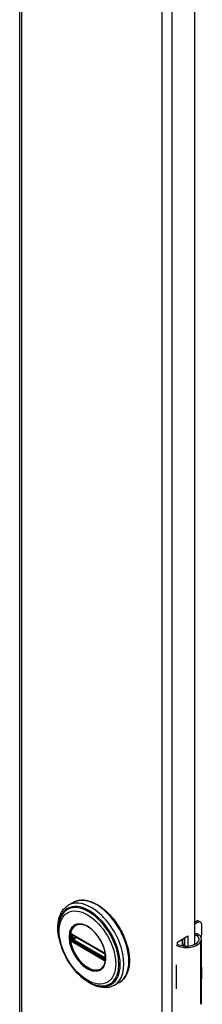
# Model space of a CAD drawing. Header units: inches. Extents: x 0 to 400, y -11 to 260.
# Tile 6 of 14: x 346.53 to 348.87, y 124.19 to 136.77. Entities that reach past the tile are written whole.
import ezdxf

# ---------------------------------------------------------------- set-up
doc = ezdxf.new("R2010")
doc.units = ezdxf.units.IN
doc.header["$LTSCALE"] = 24.005935
doc.header["$MEASUREMENT"] = 0
doc.layers.add('Visible Edges(ANSI)', color=7, linetype='Continuous', lineweight=25)
doc.layers.add('Visible Tangent Edges(ANSI)', color=7, linetype='Continuous', lineweight=25)

msp = doc.modelspace()

# ---------------------------------------------------------------- linework, layer by layer
at = {"layer": 'Visible Edges(ANSI)'}
for p, q in [((346.533, 197.33), (346.533, 99.351)), ((348.774, 146.885), (348.774, 124.949)), ((347.221, 125.488), (347.157, 125.451)), ((348.774, 125.235), (348.79, 125.244)), ((348.811, 125.232), (348.774, 125.211)), ((348.829, 125.248), (348.85, 125.236)), ((348.867, 125.079), (348.867, 125.2)), ((347.207, 125.075), (347.202, 125.077)), ((347.207, 125.075), (347.615, 124.839)), ((347.622, 124.831), (347.214, 125.067)), ((348.555, 124.981), (348.69, 125.059)), ((348.555, 124.95), (348.555, 124.981)), ((348.619, 124.932), (348.619, 125.018)), ((348.619, 124.948), (348.639, 124.96)), ((348.639, 125.03), (348.639, 124.93)), ((348.651, 124.928), (348.651, 125.037)), ((348.69, 125.059), (348.69, 124.929)), ((348.864, 124.214), (348.864, 125.017)), ((347.62, 124.836), (347.615, 124.839)), ((347.631, 124.824), (347.632, 124.821)), ((347.632, 124.821), (347.633, 124.819)), ((348.639, 124.936), (348.63, 124.931)), ((347.631, 124.778), (347.631, 124.816)), ((347.634, 124.805), (347.634, 124.768)), ((347.634, 124.768), (347.634, 124.762)), ((348.54, 124.69), (348.54, 124.658)), ((348.867, 124.525), (348.867, 124.645)), ((347.811, 124.465), (347.747, 124.428)), ((348.54, 124.416), (348.54, 124.384))]:
    msp.add_line(p, q, dxfattribs=at)
at = {"layer": 'Visible Edges(ANSI)', "flags": 128}
for points in [[(347.039, 125.023), (347.032, 125.057), (347.027, 125.091), (347.024, 125.125), (347.023, 125.158), (347.023, 125.19), (347.026, 125.221), (347.03, 125.251), (347.036, 125.28), (347.045, 125.307), (347.055, 125.333), (347.067, 125.358), (347.081, 125.381), (347.097, 125.402), (347.115, 125.42), (347.135, 125.437), (347.157, 125.451)], [(347.221, 125.488), (347.237, 125.496), (347.253, 125.503), (347.27, 125.509), (347.288, 125.513), (347.306, 125.516), (347.325, 125.517), (347.344, 125.517), (347.364, 125.516), (347.383, 125.513), (347.403, 125.51), (347.423, 125.504), (347.444, 125.498), (347.464, 125.49), (347.485, 125.481), (347.505, 125.471), (347.526, 125.46), (347.546, 125.447), (347.567, 125.434), (347.587, 125.419), (347.607, 125.404), (347.627, 125.387), (347.647, 125.37), (347.666, 125.351), (347.685, 125.332), (347.703, 125.311), (347.721, 125.291), (347.739, 125.269), (347.756, 125.246), (347.773, 125.223), (347.789, 125.2), (347.804, 125.176), (347.819, 125.151), (347.832, 125.126), (347.846, 125.101), (347.858, 125.076), (347.87, 125.05), (347.881, 125.024), (347.891, 124.998), (347.9, 124.971), (347.908, 124.945), (347.915, 124.919), (347.922, 124.893), (347.927, 124.868), (347.931, 124.842), (347.935, 124.817), (347.937, 124.792), (347.939, 124.768), (347.939, 124.744), (347.939, 124.72), (347.937, 124.697), (347.935, 124.675), (347.931, 124.653), (347.927, 124.633), (347.921, 124.613), (347.915, 124.593), (347.907, 124.575), (347.898, 124.557), (347.889, 124.541), (347.878, 124.525), (347.867, 124.511), (347.854, 124.498), (347.841, 124.486), (347.826, 124.475), (347.811, 124.465)], [(347.066, 125.312), (347.06, 125.298), (347.054, 125.285), (347.049, 125.271), (347.044, 125.256), (347.036, 125.226), (347.031, 125.194), (347.028, 125.16), (347.028, 125.126), (347.03, 125.091), (347.034, 125.055), (347.04, 125.018), (347.048, 124.981), (347.059, 124.943), (347.071, 124.906), (347.086, 124.869), (347.102, 124.832), (347.12, 124.795), (347.139, 124.759), (347.161, 124.724), (347.183, 124.69), (347.207, 124.658), (347.232, 124.627), (347.259, 124.597), (347.286, 124.57), (347.314, 124.544), (347.343, 124.52), (347.372, 124.499), (347.401, 124.479), (347.431, 124.463), (347.462, 124.448), (347.492, 124.437), (347.522, 124.428), (347.537, 124.425), (347.552, 124.422), (347.567, 124.421), (347.581, 124.42)], [(347.604, 124.665), (347.613, 124.678), (347.62, 124.694), (347.626, 124.71), (347.63, 124.729), (347.633, 124.748), (347.635, 124.769), (347.635, 124.791), (347.633, 124.814), (347.63, 124.837), (347.625, 124.861), (347.619, 124.885), (347.611, 124.91), (347.602, 124.934), (347.592, 124.959), (347.58, 124.983), (347.567, 125.006), (347.553, 125.029), (347.538, 125.051), (347.522, 125.073), (347.506, 125.093), (347.488, 125.112), (347.47, 125.129), (347.452, 125.145), (347.433, 125.16), (347.414, 125.173), (347.395, 125.184), (347.377, 125.193), (347.358, 125.2), (347.34, 125.205), (347.323, 125.208), (347.306, 125.21), (347.29, 125.209)], [(347.202, 125.077), (347.2, 125.078), (347.199, 125.079)], [(348.822, 125.079), (348.82, 125.08), (348.818, 125.081), (348.816, 125.082), (348.814, 125.083), (348.812, 125.084), (348.81, 125.085), (348.808, 125.085), (348.806, 125.086), (348.804, 125.086), (348.802, 125.086), (348.8, 125.087), (348.798, 125.087), (348.796, 125.087), (348.794, 125.087), (348.792, 125.086), (348.789, 125.086), (348.787, 125.086), (348.785, 125.085), (348.783, 125.084), (348.782, 125.084), (348.78, 125.083), (348.778, 125.082), (348.776, 125.081), (348.774, 125.08)], [(347.214, 125.067), (347.213, 125.067), (347.212, 125.067)], [(348.774, 125.068), (348.776, 125.069), (348.778, 125.069), (348.779, 125.07), (348.781, 125.07), (348.782, 125.07), (348.784, 125.07), (348.785, 125.07), (348.787, 125.07), (348.788, 125.07), (348.79, 125.07), (348.791, 125.069), (348.793, 125.069), (348.794, 125.069), (348.796, 125.068), (348.797, 125.068), (348.799, 125.067), (348.8, 125.067), (348.802, 125.066), (348.803, 125.065), (348.805, 125.064), (348.806, 125.064), (348.807, 125.063), (348.809, 125.062), (348.81, 125.061)], [(347.62, 124.836), (347.623, 124.833), (347.627, 124.83)], [(347.631, 124.816), (347.63, 124.82), (347.628, 124.824), (347.625, 124.829), (347.622, 124.831)], [(347.627, 124.83), (347.629, 124.827), (347.631, 124.824)], [(347.631, 124.777), (347.631, 124.777), (347.631, 124.778)], [(347.634, 124.762), (347.634, 124.76), (347.633, 124.759)], [(347.747, 124.428), (347.724, 124.417), (347.7, 124.408), (347.675, 124.402), (347.648, 124.398), (347.622, 124.397), (347.594, 124.399), (347.567, 124.403), (347.539, 124.41), (347.511, 124.419), (347.482, 124.43), (347.454, 124.444), (347.426, 124.459), (347.398, 124.477), (347.371, 124.496), (347.344, 124.518), (347.317, 124.541)]]:
    msp.add_lwpolyline(points, dxfattribs=at)
at = {"layer": 'Visible Edges(ANSI)'}
for centre, major_axis, start_param, end_param in [((348.79, 125.18), (0.0394, 0.0682), 0, 0.785398), ((348.811, 125.168), (0.0394, 0.0682), 5.497787, 7.068583), ((348.707, 125.017), (0.157, 0), 5.96475, 7.032103), ((348.811, 125.047), (-0.0394, -0.0682), 1.811012, 2.356194), ((348.669, 125.025), (0.197, 0), 3.983372, 5.96475), ((348.669, 125.025), (0.167, 0), 3.964134, 5.96475), ((348.707, 125.017), (0.128, 0), 5.96475, 6.909947), ((348.669, 124.775), (0.197, 0), 3.983372, 3.995195), ((348.6, 124.698), (-0.0917, 0), 0.828235, 0.853602), ((348.811, 124.613), (-0.0394, -0.0682), 2.356194, 2.65865), ((348.811, 124.493), (-0.0394, -0.0682), 2.053739, 2.356194), ((348.6, 124.456), (0.0917, 0), 3.969828, 3.995195), ((348.669, 124.47), (-0.197, 0), 0.841779, 0.853602), ((348.707, 124.214), (0.157, 0), 5.96475, 6.283185)]:
    msp.add_ellipse(centre, major_axis=major_axis, ratio=0.57735, start_param=start_param, end_param=end_param, dxfattribs=at)
at = {"layer": 'Visible Tangent Edges(ANSI)'}
for p, q in [((346.558, 197.295), (346.558, 99.316)), ((348.36, 98.275), (348.36, 196.255)), ((348.482, 196.255), (348.482, 98.275)), ((348.79, 125.244), (348.811, 125.232)), ((347.613, 124.843), (347.205, 125.079)), ((348.81, 125.061), (348.822, 125.079)), ((347.19, 125.064), (347.19, 125.069)), ((347.19, 125.02), (347.19, 125.026)), ((347.199, 125.026), (347.199, 125.063)), ((347.208, 124.995), (347.203, 124.998)), ((347.205, 124.986), (347.613, 124.751)), ((347.616, 124.76), (347.208, 124.995)), ((347.212, 125.07), (347.62, 124.835)), ((347.212, 125.063), (347.216, 125.065)), ((347.212, 125.026), (347.212, 125.063)), ((347.248, 125.047), (347.212, 125.026)), ((347.62, 124.768), (347.212, 125.003)), ((347.219, 125.014), (347.262, 125.039)), ((347.627, 124.778), (347.219, 125.014)), ((348.856, 124.185), (348.856, 124.989)), ((347.621, 124.757), (347.616, 124.76)), ((347.631, 124.781), (347.627, 124.778)), ((347.633, 124.812), (347.633, 124.775)), ((347.633, 124.75), (347.634, 124.751)), ((348.54, 124.658), (348.54, 124.416))]:
    msp.add_line(p, q, dxfattribs=at)
at = {"layer": 'Visible Tangent Edges(ANSI)', "flags": 128}
for points in [[(347.166, 125.047), (347.174, 124.972), (347.197, 124.893), (347.235, 124.814), (347.284, 124.743), (347.341, 124.683), (347.402, 124.639), (347.463, 124.612), (347.52, 124.607), (347.569, 124.622), (347.606, 124.657), (347.63, 124.709), (347.638, 124.775), (347.63, 124.85), (347.606, 124.929), (347.568, 125.008), (347.52, 125.079), (347.463, 125.139), (347.402, 125.183), (347.34, 125.209), (347.284, 125.215), (347.235, 125.2), (347.197, 125.165), (347.174, 125.113), (347.166, 125.047)], [(347.177, 125.046), (347.177, 125.057), (347.178, 125.068), (347.179, 125.079), (347.18, 125.089), (347.182, 125.1), (347.185, 125.109), (347.187, 125.119), (347.191, 125.128), (347.194, 125.136), (347.198, 125.145), (347.203, 125.152), (347.207, 125.16), (347.212, 125.167), (347.218, 125.173), (347.224, 125.179), (347.23, 125.185), (347.236, 125.189), (347.243, 125.194), (347.25, 125.198), (347.258, 125.201), (347.265, 125.204), (347.273, 125.206), (347.282, 125.208), (347.29, 125.209)], [(347.184, 125.08), (347.184, 125.079), (347.184, 125.079), (347.184, 125.079), (347.184, 125.078), (347.184, 125.078), (347.184, 125.077), (347.184, 125.077), (347.183, 125.077), (347.183, 125.076), (347.183, 125.076), (347.183, 125.075), (347.183, 125.075), (347.183, 125.075), (347.183, 125.074), (347.183, 125.074), (347.183, 125.073), (347.183, 125.073), (347.183, 125.072), (347.183, 125.072), (347.183, 125.071), (347.183, 125.071), (347.183, 125.071), (347.182, 125.07), (347.182, 125.07)], [(347.185, 125.082), (347.185, 125.082), (347.185, 125.082), (347.185, 125.082), (347.185, 125.082), (347.185, 125.082), (347.185, 125.082), (347.185, 125.082), (347.185, 125.081), (347.185, 125.081), (347.185, 125.081), (347.185, 125.081), (347.185, 125.081), (347.185, 125.081), (347.185, 125.081), (347.185, 125.081), (347.185, 125.081), (347.184, 125.081), (347.184, 125.08), (347.184, 125.08), (347.184, 125.08), (347.184, 125.08), (347.184, 125.08), (347.184, 125.08), (347.184, 125.08)], [(347.19, 125.084), (347.19, 125.084), (347.19, 125.084), (347.19, 125.084), (347.189, 125.084), (347.189, 125.084), (347.189, 125.084), (347.189, 125.084), (347.188, 125.084), (347.188, 125.084), (347.188, 125.084), (347.188, 125.084), (347.188, 125.084), (347.187, 125.084), (347.187, 125.084), (347.187, 125.083), (347.187, 125.083), (347.186, 125.083), (347.186, 125.083), (347.186, 125.083), (347.186, 125.083), (347.186, 125.083), (347.185, 125.083), (347.185, 125.082), (347.185, 125.082)], [(347.2, 125.082), (347.199, 125.082), (347.199, 125.082), (347.198, 125.083), (347.198, 125.083), (347.198, 125.083), (347.197, 125.083), (347.197, 125.083), (347.196, 125.083), (347.196, 125.084), (347.196, 125.084), (347.195, 125.084), (347.195, 125.084), (347.194, 125.084), (347.194, 125.084), (347.194, 125.084), (347.193, 125.084), (347.193, 125.084), (347.192, 125.084), (347.192, 125.084), (347.192, 125.084), (347.191, 125.084), (347.191, 125.084), (347.191, 125.084), (347.19, 125.084)], [(347.19, 125.069), (347.19, 125.07), (347.19, 125.07), (347.19, 125.07), (347.19, 125.071), (347.19, 125.071), (347.19, 125.071), (347.19, 125.072), (347.19, 125.072), (347.19, 125.072), (347.19, 125.072), (347.19, 125.073), (347.19, 125.073), (347.191, 125.073), (347.191, 125.074), (347.191, 125.074), (347.191, 125.074), (347.191, 125.074), (347.191, 125.075), (347.191, 125.075), (347.191, 125.075), (347.192, 125.075), (347.192, 125.075), (347.192, 125.076), (347.192, 125.076)], [(347.192, 125.076), (347.192, 125.076), (347.192, 125.076), (347.192, 125.076), (347.192, 125.076), (347.192, 125.076), (347.192, 125.076), (347.192, 125.076), (347.192, 125.076), (347.192, 125.076), (347.193, 125.076), (347.193, 125.077), (347.193, 125.077), (347.193, 125.077), (347.193, 125.077), (347.193, 125.077), (347.193, 125.077), (347.193, 125.077), (347.193, 125.077), (347.193, 125.077), (347.193, 125.077), (347.193, 125.077), (347.193, 125.077), (347.193, 125.077), (347.193, 125.077)], [(347.193, 125.077), (347.193, 125.077), (347.194, 125.077), (347.194, 125.077), (347.194, 125.078), (347.194, 125.078), (347.194, 125.078), (347.194, 125.078), (347.194, 125.078), (347.194, 125.078), (347.195, 125.078), (347.195, 125.078), (347.195, 125.078), (347.195, 125.078), (347.195, 125.078), (347.195, 125.078), (347.196, 125.078), (347.196, 125.078), (347.196, 125.078), (347.196, 125.079), (347.196, 125.079), (347.196, 125.079), (347.196, 125.079), (347.197, 125.079), (347.197, 125.079)], [(347.197, 125.079), (347.197, 125.079), (347.197, 125.079), (347.197, 125.079), (347.197, 125.079), (347.197, 125.079), (347.197, 125.079), (347.197, 125.079), (347.197, 125.079), (347.197, 125.079), (347.198, 125.079), (347.198, 125.079), (347.198, 125.079), (347.198, 125.079), (347.198, 125.079), (347.198, 125.079), (347.198, 125.079), (347.198, 125.079), (347.198, 125.079), (347.198, 125.079), (347.198, 125.079), (347.198, 125.079), (347.199, 125.079), (347.199, 125.079), (347.199, 125.079)], [(347.199, 125.068), (347.199, 125.069), (347.199, 125.069), (347.2, 125.069), (347.2, 125.069), (347.2, 125.069), (347.2, 125.069), (347.2, 125.069), (347.2, 125.07), (347.2, 125.07), (347.2, 125.07), (347.2, 125.07), (347.2, 125.07), (347.2, 125.07), (347.2, 125.07), (347.2, 125.07), (347.2, 125.071), (347.2, 125.071), (347.2, 125.071), (347.2, 125.071), (347.2, 125.071), (347.201, 125.071), (347.201, 125.071), (347.201, 125.071), (347.201, 125.071)], [(347.205, 125.079), (347.205, 125.079), (347.204, 125.079), (347.204, 125.079), (347.204, 125.08), (347.204, 125.08), (347.204, 125.08), (347.203, 125.08), (347.203, 125.08), (347.203, 125.08), (347.203, 125.08), (347.202, 125.08), (347.202, 125.081), (347.202, 125.081), (347.202, 125.081), (347.202, 125.081), (347.201, 125.081), (347.201, 125.081), (347.201, 125.081), (347.201, 125.081), (347.201, 125.081), (347.2, 125.082), (347.2, 125.082), (347.2, 125.082), (347.2, 125.082)], [(347.203, 125.073), (347.203, 125.073), (347.204, 125.073), (347.204, 125.073), (347.204, 125.073), (347.204, 125.073), (347.204, 125.073), (347.204, 125.073), (347.204, 125.073), (347.204, 125.073), (347.205, 125.073), (347.205, 125.073), (347.205, 125.073), (347.205, 125.073), (347.205, 125.073), (347.205, 125.073), (347.205, 125.073), (347.206, 125.073), (347.206, 125.073), (347.206, 125.073), (347.206, 125.073), (347.206, 125.073), (347.206, 125.073), (347.206, 125.073), (347.207, 125.073)], [(347.207, 125.073), (347.207, 125.072), (347.207, 125.072), (347.207, 125.072), (347.207, 125.072), (347.208, 125.072), (347.208, 125.072), (347.208, 125.072), (347.208, 125.072), (347.209, 125.072), (347.209, 125.072), (347.209, 125.072), (347.209, 125.072), (347.209, 125.071), (347.21, 125.071), (347.21, 125.071), (347.21, 125.071), (347.21, 125.071), (347.211, 125.071), (347.211, 125.071), (347.211, 125.071), (347.211, 125.071), (347.211, 125.07), (347.212, 125.07), (347.212, 125.07)], [(347.604, 124.665), (347.59, 124.649), (347.574, 124.636), (347.556, 124.626), (347.537, 124.62), (347.515, 124.617), (347.493, 124.618), (347.469, 124.623), (347.445, 124.63), (347.42, 124.641), (347.395, 124.656), (347.37, 124.673), (347.346, 124.693), (347.322, 124.716), (347.3, 124.741), (347.278, 124.768), (347.258, 124.797), (347.24, 124.827), (347.224, 124.858), (347.21, 124.89), (347.198, 124.922), (347.189, 124.954), (347.183, 124.986), (347.178, 125.017), (347.177, 125.046)], [(347.182, 125.07), (347.182, 125.069), (347.182, 125.069), (347.182, 125.069), (347.182, 125.069), (347.182, 125.069), (347.182, 125.068), (347.182, 125.068), (347.182, 125.068), (347.182, 125.068), (347.182, 125.067), (347.182, 125.067), (347.182, 125.067), (347.182, 125.067), (347.182, 125.066), (347.182, 125.066), (347.182, 125.066), (347.182, 125.066), (347.182, 125.065), (347.182, 125.065), (347.182, 125.065), (347.182, 125.065), (347.182, 125.064), (347.182, 125.064), (347.182, 125.064)], [(347.182, 125.064), (347.182, 125.062), (347.182, 125.061), (347.182, 125.059), (347.182, 125.058), (347.182, 125.056), (347.182, 125.055), (347.182, 125.053), (347.182, 125.052), (347.182, 125.05), (347.182, 125.049), (347.182, 125.047), (347.182, 125.046), (347.182, 125.044), (347.182, 125.043), (347.182, 125.041), (347.182, 125.04), (347.182, 125.038), (347.182, 125.036), (347.182, 125.035), (347.182, 125.033), (347.182, 125.032), (347.182, 125.03), (347.182, 125.029), (347.182, 125.027)], [(347.182, 125.027), (347.182, 125.027), (347.182, 125.027), (347.182, 125.026), (347.182, 125.026), (347.182, 125.026), (347.182, 125.026), (347.182, 125.025), (347.182, 125.025), (347.182, 125.025), (347.182, 125.025), (347.182, 125.024), (347.182, 125.024), (347.182, 125.024), (347.182, 125.024), (347.182, 125.023), (347.182, 125.023), (347.182, 125.023), (347.182, 125.023), (347.182, 125.022), (347.182, 125.022), (347.182, 125.022), (347.182, 125.022), (347.182, 125.021), (347.182, 125.021)], [(347.182, 125.021), (347.182, 125.021), (347.183, 125.02), (347.183, 125.02), (347.183, 125.019), (347.183, 125.019), (347.183, 125.018), (347.183, 125.018), (347.183, 125.017), (347.183, 125.017), (347.183, 125.016), (347.183, 125.016), (347.183, 125.015), (347.183, 125.015), (347.183, 125.014), (347.183, 125.014), (347.183, 125.013), (347.184, 125.013), (347.184, 125.012), (347.184, 125.012), (347.184, 125.011), (347.184, 125.011), (347.184, 125.01), (347.184, 125.01), (347.184, 125.009)], [(347.184, 125.009), (347.184, 125.009), (347.184, 125.009), (347.184, 125.009), (347.184, 125.009), (347.184, 125.008), (347.184, 125.008), (347.184, 125.008), (347.185, 125.008), (347.185, 125.008), (347.185, 125.008), (347.185, 125.008), (347.185, 125.007), (347.185, 125.007), (347.185, 125.007), (347.185, 125.007), (347.185, 125.007), (347.185, 125.007), (347.185, 125.007), (347.185, 125.006), (347.185, 125.006), (347.185, 125.006), (347.185, 125.006), (347.185, 125.006), (347.185, 125.006)], [(347.185, 125.006), (347.185, 125.005), (347.185, 125.005), (347.186, 125.005), (347.186, 125.004), (347.186, 125.004), (347.186, 125.004), (347.186, 125.003), (347.187, 125.003), (347.187, 125.003), (347.187, 125.002), (347.187, 125.002), (347.188, 125.002), (347.188, 125.001), (347.188, 125.001), (347.188, 125), (347.188, 125), (347.189, 125), (347.189, 125), (347.189, 124.999), (347.189, 124.999), (347.19, 124.999), (347.19, 124.998), (347.19, 124.998), (347.19, 124.998)], [(347.19, 125.026), (347.19, 125.028), (347.19, 125.03), (347.19, 125.031), (347.19, 125.033), (347.19, 125.034), (347.19, 125.036), (347.19, 125.037), (347.19, 125.039), (347.19, 125.04), (347.19, 125.042), (347.19, 125.043), (347.19, 125.045), (347.19, 125.047), (347.19, 125.048), (347.19, 125.05), (347.19, 125.051), (347.19, 125.053), (347.19, 125.054), (347.19, 125.056), (347.19, 125.057), (347.19, 125.059), (347.19, 125.061), (347.19, 125.062), (347.19, 125.064)], [(347.192, 125.012), (347.192, 125.012), (347.192, 125.013), (347.192, 125.013), (347.191, 125.013), (347.191, 125.014), (347.191, 125.014), (347.191, 125.015), (347.191, 125.015), (347.191, 125.015), (347.191, 125.016), (347.191, 125.016), (347.19, 125.016), (347.19, 125.017), (347.19, 125.017), (347.19, 125.017), (347.19, 125.018), (347.19, 125.018), (347.19, 125.018), (347.19, 125.019), (347.19, 125.019), (347.19, 125.019), (347.19, 125.02), (347.19, 125.02), (347.19, 125.02)], [(347.19, 124.998), (347.191, 124.997), (347.191, 124.997), (347.191, 124.996), (347.192, 124.996), (347.192, 124.995), (347.192, 124.995), (347.193, 124.995), (347.193, 124.994), (347.194, 124.994), (347.194, 124.994), (347.194, 124.993), (347.195, 124.993), (347.195, 124.992), (347.196, 124.992), (347.196, 124.992), (347.196, 124.991), (347.197, 124.991), (347.197, 124.991), (347.198, 124.991), (347.198, 124.99), (347.198, 124.99), (347.199, 124.99), (347.199, 124.989), (347.2, 124.989)], [(347.193, 125.009), (347.193, 125.01), (347.193, 125.01), (347.193, 125.01), (347.193, 125.01), (347.193, 125.01), (347.193, 125.01), (347.193, 125.01), (347.193, 125.01), (347.193, 125.01), (347.193, 125.011), (347.193, 125.011), (347.193, 125.011), (347.193, 125.011), (347.193, 125.011), (347.192, 125.011), (347.192, 125.011), (347.192, 125.011), (347.192, 125.011), (347.192, 125.012), (347.192, 125.012), (347.192, 125.012), (347.192, 125.012), (347.192, 125.012), (347.192, 125.012)], [(347.197, 125.004), (347.197, 125.004), (347.196, 125.004), (347.196, 125.005), (347.196, 125.005), (347.196, 125.005), (347.196, 125.005), (347.196, 125.005), (347.196, 125.006), (347.195, 125.006), (347.195, 125.006), (347.195, 125.006), (347.195, 125.007), (347.195, 125.007), (347.195, 125.007), (347.194, 125.007), (347.194, 125.007), (347.194, 125.008), (347.194, 125.008), (347.194, 125.008), (347.194, 125.008), (347.194, 125.009), (347.194, 125.009), (347.193, 125.009), (347.193, 125.009)], [(347.203, 124.998), (347.203, 124.998), (347.203, 124.999), (347.202, 124.999), (347.202, 124.999), (347.202, 124.999), (347.202, 124.999), (347.201, 124.999), (347.201, 125), (347.201, 125), (347.2, 125), (347.2, 125), (347.2, 125.001), (347.2, 125.001), (347.199, 125.001), (347.199, 125.001), (347.199, 125.002), (347.199, 125.002), (347.198, 125.002), (347.198, 125.002), (347.198, 125.003), (347.198, 125.003), (347.197, 125.003), (347.197, 125.004), (347.197, 125.004)], [(347.199, 125.063), (347.199, 125.063), (347.199, 125.063), (347.199, 125.064), (347.199, 125.064), (347.199, 125.064), (347.199, 125.064), (347.199, 125.065), (347.199, 125.065), (347.199, 125.065), (347.199, 125.065), (347.199, 125.066), (347.199, 125.066), (347.199, 125.066), (347.199, 125.066), (347.199, 125.066), (347.199, 125.067), (347.199, 125.067), (347.199, 125.067), (347.199, 125.067), (347.199, 125.068), (347.199, 125.068), (347.199, 125.068), (347.199, 125.068), (347.199, 125.068)], [(347.199, 125.019), (347.199, 125.019), (347.199, 125.02), (347.199, 125.02), (347.199, 125.02), (347.199, 125.02), (347.199, 125.021), (347.199, 125.021), (347.199, 125.021), (347.199, 125.022), (347.199, 125.022), (347.199, 125.022), (347.199, 125.022), (347.199, 125.023), (347.199, 125.023), (347.199, 125.023), (347.199, 125.023), (347.199, 125.024), (347.199, 125.024), (347.199, 125.024), (347.199, 125.024), (347.199, 125.025), (347.199, 125.025), (347.199, 125.025), (347.199, 125.026)], [(347.201, 125.015), (347.201, 125.015), (347.201, 125.015), (347.201, 125.015), (347.2, 125.015), (347.2, 125.016), (347.2, 125.016), (347.2, 125.016), (347.2, 125.016), (347.2, 125.016), (347.2, 125.017), (347.2, 125.017), (347.2, 125.017), (347.2, 125.017), (347.2, 125.017), (347.2, 125.017), (347.2, 125.018), (347.2, 125.018), (347.2, 125.018), (347.2, 125.018), (347.2, 125.018), (347.2, 125.019), (347.199, 125.019), (347.199, 125.019), (347.199, 125.019)], [(347.2, 124.989), (347.2, 124.989), (347.2, 124.989), (347.2, 124.989), (347.201, 124.989), (347.201, 124.989), (347.201, 124.988), (347.201, 124.988), (347.201, 124.988), (347.202, 124.988), (347.202, 124.988), (347.202, 124.988), (347.202, 124.988), (347.202, 124.988), (347.203, 124.987), (347.203, 124.987), (347.203, 124.987), (347.203, 124.987), (347.204, 124.987), (347.204, 124.987), (347.204, 124.987), (347.204, 124.987), (347.204, 124.986), (347.205, 124.986), (347.205, 124.986)], [(347.207, 125.007), (347.206, 125.007), (347.206, 125.007), (347.206, 125.007), (347.206, 125.007), (347.206, 125.007), (347.206, 125.007), (347.206, 125.008), (347.205, 125.008), (347.205, 125.008), (347.205, 125.008), (347.205, 125.008), (347.205, 125.008), (347.205, 125.008), (347.205, 125.009), (347.204, 125.009), (347.204, 125.009), (347.204, 125.009), (347.204, 125.009), (347.204, 125.009), (347.204, 125.01), (347.204, 125.01), (347.204, 125.01), (347.203, 125.01), (347.203, 125.01)], [(347.212, 125.003), (347.212, 125.003), (347.211, 125.003), (347.211, 125.004), (347.211, 125.004), (347.211, 125.004), (347.211, 125.004), (347.21, 125.004), (347.21, 125.004), (347.21, 125.004), (347.21, 125.005), (347.209, 125.005), (347.209, 125.005), (347.209, 125.005), (347.209, 125.005), (347.209, 125.005), (347.208, 125.005), (347.208, 125.006), (347.208, 125.006), (347.208, 125.006), (347.207, 125.006), (347.207, 125.006), (347.207, 125.006), (347.207, 125.007), (347.207, 125.007)], [(347.618, 124.84), (347.618, 124.841), (347.618, 124.841), (347.617, 124.841), (347.617, 124.841), (347.617, 124.841), (347.617, 124.841), (347.617, 124.841), (347.616, 124.841), (347.616, 124.842), (347.616, 124.842), (347.616, 124.842), (347.615, 124.842), (347.615, 124.842), (347.615, 124.842), (347.615, 124.842), (347.615, 124.842), (347.614, 124.843), (347.614, 124.843), (347.614, 124.843), (347.614, 124.843), (347.614, 124.843), (347.613, 124.843), (347.613, 124.843), (347.613, 124.843)], [(347.627, 124.832), (347.627, 124.832), (347.627, 124.833), (347.626, 124.833), (347.626, 124.834), (347.626, 124.834), (347.625, 124.835), (347.625, 124.835), (347.624, 124.835), (347.624, 124.836), (347.624, 124.836), (347.623, 124.836), (347.623, 124.837), (347.623, 124.837), (347.622, 124.837), (347.622, 124.838), (347.621, 124.838), (347.621, 124.838), (347.621, 124.839), (347.62, 124.839), (347.62, 124.839), (347.619, 124.84), (347.619, 124.84), (347.618, 124.84), (347.618, 124.84)], [(347.62, 124.835), (347.62, 124.834), (347.62, 124.834), (347.621, 124.834), (347.621, 124.834), (347.621, 124.834), (347.621, 124.834), (347.621, 124.834), (347.622, 124.833), (347.622, 124.833), (347.622, 124.833), (347.622, 124.833), (347.623, 124.833), (347.623, 124.833), (347.623, 124.833), (347.623, 124.832), (347.623, 124.832), (347.624, 124.832), (347.624, 124.832), (347.624, 124.832), (347.624, 124.832), (347.624, 124.831), (347.625, 124.831), (347.625, 124.831), (347.625, 124.831)], [(347.625, 124.831), (347.625, 124.831), (347.625, 124.831), (347.625, 124.831), (347.626, 124.83), (347.626, 124.83), (347.626, 124.83), (347.626, 124.83), (347.626, 124.83), (347.626, 124.83), (347.626, 124.83), (347.627, 124.83), (347.627, 124.829), (347.627, 124.829), (347.627, 124.829), (347.627, 124.829), (347.627, 124.829), (347.627, 124.829), (347.628, 124.828), (347.628, 124.828), (347.628, 124.828), (347.628, 124.828), (347.628, 124.828), (347.628, 124.828), (347.628, 124.827)], [(347.632, 124.826), (347.632, 124.826), (347.631, 124.826), (347.631, 124.827), (347.631, 124.827), (347.631, 124.827), (347.631, 124.827), (347.631, 124.828), (347.63, 124.828), (347.63, 124.828), (347.63, 124.828), (347.63, 124.829), (347.63, 124.829), (347.63, 124.829), (347.629, 124.829), (347.629, 124.83), (347.629, 124.83), (347.629, 124.83), (347.629, 124.831), (347.628, 124.831), (347.628, 124.831), (347.628, 124.831), (347.628, 124.832), (347.628, 124.832), (347.627, 124.832)], [(347.631, 124.823), (347.631, 124.823), (347.631, 124.823), (347.631, 124.823), (347.631, 124.822), (347.631, 124.822), (347.631, 124.822), (347.631, 124.822), (347.631, 124.822), (347.632, 124.821), (347.632, 124.821), (347.632, 124.821), (347.632, 124.821), (347.632, 124.821), (347.632, 124.82), (347.632, 124.82), (347.632, 124.82), (347.632, 124.82), (347.632, 124.82), (347.632, 124.819), (347.632, 124.819), (347.632, 124.819), (347.632, 124.819), (347.632, 124.819), (347.632, 124.818)], [(347.613, 124.751), (347.613, 124.75), (347.613, 124.75), (347.614, 124.75), (347.614, 124.75), (347.614, 124.75), (347.614, 124.75), (347.614, 124.75), (347.615, 124.75), (347.615, 124.749), (347.615, 124.749), (347.615, 124.749), (347.615, 124.749), (347.616, 124.749), (347.616, 124.749), (347.616, 124.749), (347.616, 124.749), (347.617, 124.749), (347.617, 124.748), (347.617, 124.748), (347.617, 124.748), (347.617, 124.748), (347.618, 124.748), (347.618, 124.748), (347.618, 124.748)], [(347.618, 124.748), (347.618, 124.747), (347.619, 124.747), (347.619, 124.747), (347.62, 124.747), (347.62, 124.747), (347.621, 124.746), (347.621, 124.746), (347.621, 124.746), (347.622, 124.746), (347.622, 124.746), (347.623, 124.746), (347.623, 124.746), (347.623, 124.746), (347.624, 124.745), (347.624, 124.745), (347.624, 124.745), (347.625, 124.745), (347.625, 124.745), (347.626, 124.745), (347.626, 124.745), (347.626, 124.745), (347.627, 124.745), (347.627, 124.745), (347.627, 124.745)], [(347.625, 124.765), (347.625, 124.765), (347.625, 124.765), (347.624, 124.765), (347.624, 124.765), (347.624, 124.766), (347.624, 124.766), (347.624, 124.766), (347.623, 124.766), (347.623, 124.766), (347.623, 124.766), (347.623, 124.766), (347.623, 124.766), (347.622, 124.766), (347.622, 124.766), (347.622, 124.766), (347.622, 124.767), (347.621, 124.767), (347.621, 124.767), (347.621, 124.767), (347.621, 124.767), (347.621, 124.767), (347.62, 124.767), (347.62, 124.767), (347.62, 124.768)], [(347.628, 124.755), (347.628, 124.755), (347.627, 124.755), (347.627, 124.755), (347.627, 124.755), (347.627, 124.755), (347.626, 124.755), (347.626, 124.755), (347.626, 124.755), (347.626, 124.755), (347.625, 124.755), (347.625, 124.755), (347.625, 124.755), (347.625, 124.755), (347.624, 124.755), (347.624, 124.756), (347.624, 124.756), (347.623, 124.756), (347.623, 124.756), (347.623, 124.756), (347.623, 124.756), (347.622, 124.756), (347.622, 124.756), (347.622, 124.757), (347.621, 124.757)], [(347.628, 124.765), (347.628, 124.765), (347.628, 124.765), (347.628, 124.765), (347.628, 124.765), (347.628, 124.765), (347.628, 124.765), (347.627, 124.765), (347.627, 124.765), (347.627, 124.765), (347.627, 124.765), (347.627, 124.765), (347.627, 124.765), (347.627, 124.765), (347.626, 124.765), (347.626, 124.765), (347.626, 124.765), (347.626, 124.765), (347.626, 124.765), (347.626, 124.765), (347.626, 124.765), (347.625, 124.765), (347.625, 124.765), (347.625, 124.765), (347.625, 124.765)], [(347.627, 124.745), (347.628, 124.745), (347.628, 124.745), (347.628, 124.745), (347.628, 124.745), (347.629, 124.745), (347.629, 124.745), (347.629, 124.746), (347.629, 124.746), (347.63, 124.746), (347.63, 124.746), (347.63, 124.746), (347.63, 124.746), (347.63, 124.746), (347.631, 124.746), (347.631, 124.746), (347.631, 124.746), (347.631, 124.746), (347.631, 124.747), (347.632, 124.747), (347.632, 124.747), (347.632, 124.747), (347.632, 124.747), (347.632, 124.747), (347.633, 124.747)], [(347.631, 124.756), (347.631, 124.756), (347.631, 124.756), (347.631, 124.756), (347.631, 124.756), (347.631, 124.756), (347.631, 124.756), (347.631, 124.756), (347.63, 124.756), (347.63, 124.756), (347.63, 124.756), (347.63, 124.756), (347.63, 124.755), (347.63, 124.755), (347.63, 124.755), (347.629, 124.755), (347.629, 124.755), (347.629, 124.755), (347.629, 124.755), (347.629, 124.755), (347.629, 124.755), (347.628, 124.755), (347.628, 124.755), (347.628, 124.755), (347.628, 124.755)], [(347.632, 124.769), (347.632, 124.769), (347.632, 124.769), (347.632, 124.769), (347.632, 124.769), (347.632, 124.769), (347.632, 124.768), (347.632, 124.768), (347.632, 124.768), (347.632, 124.768), (347.632, 124.768), (347.632, 124.768), (347.632, 124.768), (347.632, 124.767), (347.632, 124.767), (347.632, 124.767), (347.631, 124.767), (347.631, 124.767), (347.631, 124.767), (347.631, 124.767), (347.631, 124.767), (347.631, 124.767), (347.631, 124.766), (347.631, 124.766), (347.631, 124.766)], [(347.633, 124.758), (347.633, 124.758), (347.633, 124.758), (347.632, 124.758), (347.632, 124.757), (347.632, 124.757), (347.632, 124.757), (347.632, 124.757), (347.632, 124.757), (347.632, 124.757), (347.632, 124.757), (347.632, 124.757), (347.632, 124.757), (347.632, 124.757), (347.632, 124.757), (347.632, 124.757), (347.632, 124.757), (347.632, 124.757), (347.632, 124.757), (347.632, 124.757), (347.632, 124.757), (347.632, 124.757), (347.632, 124.757), (347.631, 124.756), (347.631, 124.756)], [(347.632, 124.818), (347.632, 124.818), (347.632, 124.818), (347.632, 124.818), (347.632, 124.817), (347.632, 124.817), (347.633, 124.817), (347.633, 124.817), (347.633, 124.816), (347.633, 124.816), (347.633, 124.816), (347.633, 124.816), (347.633, 124.815), (347.633, 124.815), (347.633, 124.815), (347.633, 124.815), (347.633, 124.814), (347.633, 124.814), (347.633, 124.814), (347.633, 124.814), (347.633, 124.813), (347.633, 124.813), (347.633, 124.813), (347.633, 124.812), (347.633, 124.812)], [(347.633, 124.775), (347.633, 124.775), (347.633, 124.774), (347.633, 124.774), (347.633, 124.774), (347.633, 124.774), (347.633, 124.773), (347.633, 124.773), (347.633, 124.773), (347.633, 124.773), (347.633, 124.772), (347.633, 124.772), (347.633, 124.772), (347.633, 124.772), (347.633, 124.772), (347.633, 124.771), (347.633, 124.771), (347.633, 124.771), (347.633, 124.771), (347.632, 124.77), (347.632, 124.77), (347.632, 124.77), (347.632, 124.77), (347.632, 124.769), (347.632, 124.769)], [(347.633, 124.759), (347.633, 124.759), (347.633, 124.759), (347.633, 124.759), (347.633, 124.759), (347.633, 124.759), (347.633, 124.759), (347.633, 124.759), (347.633, 124.759), (347.633, 124.758), (347.633, 124.758), (347.633, 124.758), (347.633, 124.758), (347.633, 124.758), (347.633, 124.758), (347.633, 124.758), (347.633, 124.758), (347.633, 124.758), (347.633, 124.758), (347.633, 124.758), (347.633, 124.758), (347.633, 124.758), (347.633, 124.758), (347.633, 124.758), (347.633, 124.758)], [(347.633, 124.747), (347.633, 124.747), (347.633, 124.748), (347.633, 124.748), (347.633, 124.748), (347.633, 124.748), (347.633, 124.748), (347.633, 124.748), (347.633, 124.748), (347.633, 124.748), (347.633, 124.748), (347.633, 124.748), (347.633, 124.749), (347.633, 124.749), (347.633, 124.749), (347.633, 124.749), (347.633, 124.749), (347.633, 124.749), (347.633, 124.749), (347.633, 124.749), (347.633, 124.749), (347.633, 124.75), (347.633, 124.75), (347.633, 124.75), (347.633, 124.75)]]:
    msp.add_lwpolyline(points, dxfattribs=at)
at = {"layer": 'Visible Tangent Edges(ANSI)'}
for centre, major_axis, ratio, start_param, end_param in [((347.516, 124.977), (-0.295, 0.511), 0.57735, 3.141593, 6.283185), ((347.425, 124.924), (0.28, -0.486), 0.57735, 5.512873, 10.19509), ((347.418, 124.92), (-0.274, 0.475), 0.57735, 2.792236, 6.632542), ((347.452, 124.94), (0.295, -0.511), 0.57735, 0, 3.141593), ((347.409, 124.915), (-0.16, 0.277), 0.57735, 5.51254, 6.921441), ((347.19, 125.084), (-0.00759, 0.00627), 0.761659, 1.405548, 2.335576), ((347.192, 125.086), (-0.0063, 0.00756), 0.812452, 1.431128, 2.478325), ((347.197, 125.088), (0.0009, -0.0098), 0.788974, 5.061556, 6.108754), ((347.194, 125.067), (0.00804, -0.00568), 0.788974, 1.221629, 2.276839), ((347.196, 125.069), (-0.0009, 0.0098), 0.788974, 5.061556, 6.108754), ((347.207, 125.086), (-0.00481, -0.00858), 0.585525, 5.490554, 6.283185), ((347.207, 125.064), (-0.00493, 0.00853), 0.576647, 6.023109, 6.543262), ((347.212, 125.055), (-0.0099, 0.0171), 0.576647, 6.154251, 6.412119), ((347.212, 125.083), (-0.00492, -0.00852), 0.57735, 5.497787, 6.283185), ((347.2, 125.068), (0.00473, 0.00863), 0.561339, 5.548417, 5.911565), ((347.205, 125.065), (0.00492, 0.00852), 0.57735, 5.638895, 5.895546), ((347.173, 125.051), (0.00984, 0), 0.57735, 3.926991, 5.15795), ((347.187, 125.075), (-0.00984, -0.00028), 0.592785, 1.070895, 1.857451), ((347.187, 125.069), (-0.00984, -0.00028), 0.583154, 1.028186, 1.85601), ((347.187, 125.032), (-0.00984, 0.00028), 0.571197, 1.061423, 1.889248), ((347.187, 125.026), (-0.00984, 0.00027), 0.561395, 1.103568, 1.890123), ((347.19, 125.014), (-0.00892, -0.00416), 0.217065, 0.742899, 1.672927), ((347.192, 125.01), (-0.00879, -0.00442), 0.081166, 0.617822, 1.66502), ((347.409, 124.915), (0.16, -0.277), 0.57735, 4.074133, 6.921441), ((347.193, 125.064), (0.00984, 0.00024), 0.59189, 0.834405, 1.860207), ((347.193, 125.058), (0.00984, 0), 0.57735, 0.926506, 1.872801), ((347.193, 125.021), (0.00984, 0), 0.57735, 0.926506, 1.872801), ((347.193, 125.015), (-0.00984, 0.00023), 0.562406, 4.003391, 5.029193), ((347.197, 125.002), (-0.00768, -0.00616), 0.210205, 4.604254, 5.651452), ((347.194, 125.011), (-0.00917, -0.00357), 0.210205, 3.773326, 4.828536), ((347.196, 125.006), (0.00768, 0.00616), 0.210205, 4.604254, 5.651452), ((347.205, 125.067), (0.00984, 0), 0.57735, 4.068098, 5.462881), ((347.205, 125.03), (0.00984, 0), 0.57735, 4.068098, 5.462881), ((347.207, 124.993), (0.00503, 0.00846), 0.569058, 1.313332, 2.363224), ((347.207, 125.015), (-0.00492, 0.00852), 0.578054, 1.31072, 1.830873), ((347.212, 125.018), (0.0098, -0.017), 0.578054, 4.583455, 4.841323), ((347.2, 125.003), (0.00472, 0.00864), 0.562406, 4.434737, 5.421387), ((347.212, 124.99), (0.00492, 0.00852), 0.57735, 1.297558, 2.356194), ((347.205, 125), (0.00492, 0.00852), 0.57735, 4.43915, 5.35668), ((347.219, 125.022), (-0.00492, 0.00852), 0.619734, 0.786007, 2.355586), ((347.219, 125.075), (-0.00492, -0.00852), 0.57735, 5.638895, 6.283185), ((347.219, 125.059), (-0.00545, 0.00825), 0.573869, 0.076491, 0.750427), ((347.219, 125.006), (-0.00492, -0.00852), 0.57735, 3.961897, 5.35668), ((347.62, 124.847), (-0.00492, -0.00852), 0.57735, 5.497787, 6.283185), ((347.625, 124.844), (-0.00503, -0.00846), 0.569058, 5.504817, 6.283185), ((347.613, 124.83), (-0.00492, -0.00852), 0.57735, 2.497302, 2.740956), ((347.627, 124.84), (-0.00492, -0.00852), 0.57735, 5.638895, 6.283185), ((347.618, 124.827), (-0.00511, -0.00841), 0.592956, 2.432371, 2.554191), ((347.634, 124.836), (-0.00768, -0.00616), 0.210205, 5.651452, 6.283185), ((347.621, 124.823), (-0.00768, -0.00616), 0.210205, 2.509859, 2.5284), ((347.625, 124.823), (0.00492, -0.00852), 0.578054, 1.31072, 1.830873), ((347.62, 124.82), (-0.0098, 0.017), 0.578054, 4.583455, 4.841323), ((347.64, 124.828), (-0.00879, -0.00442), 0.081166, 0, 0.48364), ((347.624, 124.819), (0.00917, 0.00357), 0.210205, 0.613501, 0.631733), ((347.641, 124.824), (-0.00927, -0.00332), 0.152361, 0, 0.2377), ((347.62, 124.755), (0.00492, 0.00852), 0.57735, 1.297558, 2.356194), ((347.613, 124.765), (0.00492, 0.00852), 0.57735, 4.43915, 5.35668), ((347.625, 124.752), (0.00481, 0.00858), 0.585525, 1.299069, 2.348961), ((347.627, 124.77), (-0.00492, -0.00852), 0.57735, 3.961897, 5.35668), ((347.618, 124.762), (-0.00512, -0.0084), 0.59189, 1.320537, 2.307187), ((347.634, 124.749), (-0.0009, 0.0098), 0.788974, 0.872766, 1.919963), ((347.627, 124.786), (0.00442, -0.00885), 0.573869, 5.532758, 6.206694), ((347.625, 124.774), (0.00493, -0.00853), 0.576647, 6.023109, 6.543262), ((347.62, 124.782), (0.0099, -0.0171), 0.576647, 6.154251, 6.412119), ((347.621, 124.761), (0.0009, -0.0098), 0.788974, 0.872766, 1.919963), ((347.64, 124.751), (-0.0063, 0.00756), 0.812452, 0.38393, 1.431128), ((347.641, 124.816), (-0.00984, 0), 0.57735, 0, 0.644291), ((347.641, 124.778), (-0.00984, 0), 0.57735, 0, 0.644291), ((347.624, 124.762), (0.00804, -0.00568), 0.788974, 0.166419, 1.221629), ((347.625, 124.815), (0.00984, 0.00022), 0.592956, 0.649795, 0.709222), ((347.625, 124.766), (-0.00984, 0.00021), 0.561339, 3.557736, 3.876361), ((347.641, 124.753), (-0.00793, 0.00583), 0.826364, 0.181738, 1.111767), ((347.625, 124.809), (-0.00984, 0), 0.57735, 3.698606, 3.785883), ((347.625, 124.772), (-0.00984, 0), 0.57735, 3.560679, 3.785883), ((347.644, 124.805), (-0.00984, -0.00009), 0.596365, 0.03331, 0.052069), ((347.644, 124.768), (-0.00984, 0.00009), 0.557985, 0, 0.418922), ((347.644, 124.762), (-0.00984, 0.00023), 0.558235, 0, 0.376473)]:
    msp.add_ellipse(centre, major_axis=major_axis, ratio=ratio, start_param=start_param, end_param=end_param, dxfattribs=at)
msp.add_ellipse((347.402, 124.911), major_axis=(0.256, -0.444), ratio=0.57735, dxfattribs=at)

doc.saveas('drawing.dxf')
